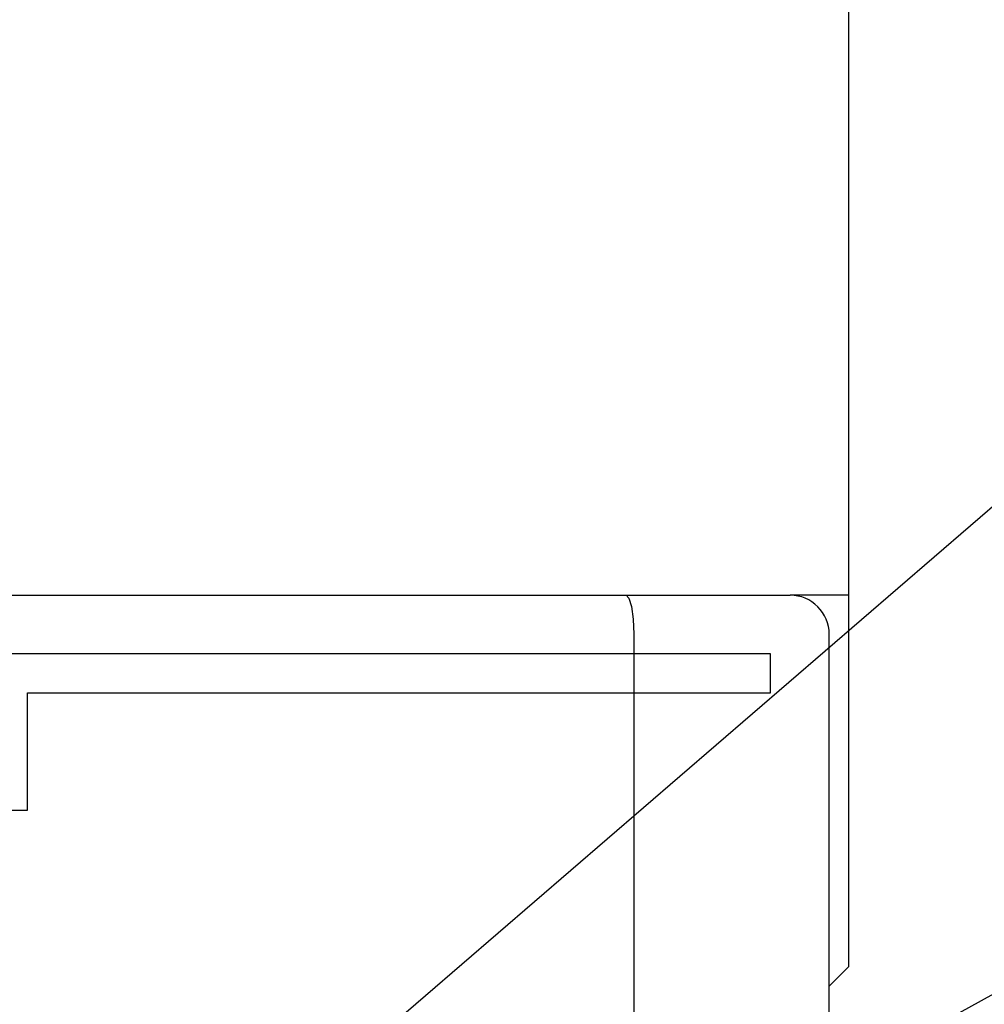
# Model space of a CAD drawing. Extents: x 97 to 1223, y 94 to 848.
# Tile 30 of 38: x 749 to 774, y 645 to 670. Entities that reach past the tile are written whole.
import ezdxf

# ---------------------------------------------------------------- set-up
doc = ezdxf.new("R2010")
doc.units = 0
doc.header["$LTSCALE"] = 69.3
for name, color, linetype in [('ALL_CURVE', 7, 'CONTINUOUS'), ('ALL_FEATURES', 7, 'CONTINUOUS'), ('ALL_NOTE', 7, 'CONTINUOUS')]:
    doc.layers.add(name, color=color, linetype=linetype)

msp = doc.modelspace()

# ---------------------------------------------------------------- linework, layer by layer
at = {"layer": 'ALL_CURVE', "color": 4, "linetype": 'CONTINUOUS'}
for p, q in [((768.5, 653.5), (731.5, 653.5)), ((768.5, 652.5), (768.5, 653.5)), ((749.5, 649.5), (749.5, 652.5)), ((749.5, 652.5), (768.5, 652.5)), ((731.5, 649.5), (749.5, 649.5))]:
    msp.add_line(p, q, dxfattribs=at)
at = {"layer": 'ALL_FEATURES', "color": 3, "linetype": 'CONTINUOUS'}
for p, q in [((770.5, 645.5), (770.5, 670.5)), ((770.5, 655), (769, 655)), ((770, 645), (770.5, 645.5))]:
    msp.add_line(p, q, dxfattribs=at)
at = {"layer": 'ALL_FEATURES', "color": 7, "linetype": 'CONTINUOUS'}
for p, q in [((715.3, 655), (769, 655)), ((765, 654), (765, 624)), ((770, 623.888), (770, 654))]:
    msp.add_line(p, q, dxfattribs=at)
msp.add_lwpolyline([(764.807, 655), (764.88, 654.925), (764.943, 654.711), (764.985, 654.386), (765, 654)], dxfattribs=at)
msp.add_arc((769, 654), 1, 0, 90, dxfattribs=at)
at = {"layer": 'ALL_NOTE', "color": 2, "linetype": 'CONTINUOUS'}
for p, q in [((749.5, 635.978), (787.7, 668.947)), ((749.5, 631.227), (787.7, 652.221))]:
    msp.add_line(p, q, dxfattribs=at)

doc.saveas('drawing.dxf')
